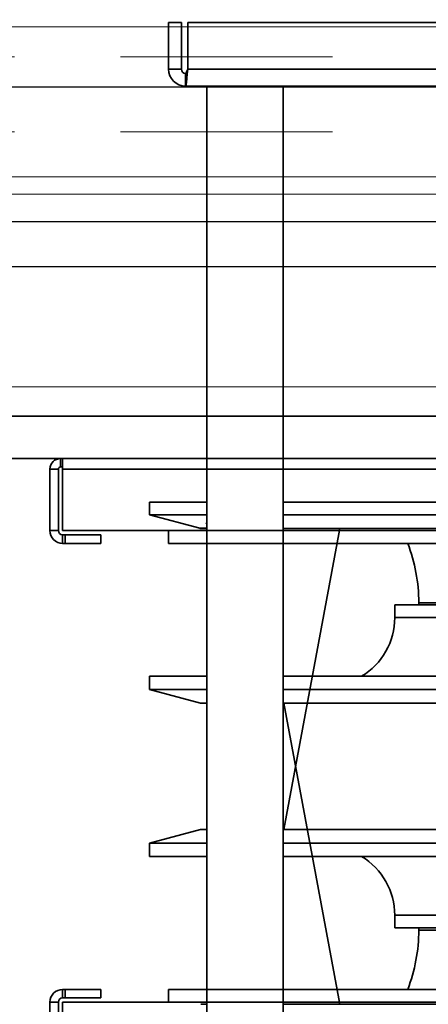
# Model space of a CAD drawing. Header units: millimetres. Extents: x 42175 to 97175, y 10092 to 468192.
# Tile 21 of 256: x 61811 to 61908, y 25624 to 25856. Entities that reach past the tile are written whole.
import ezdxf

# ---------------------------------------------------------------- set-up
doc = ezdxf.new("R2010")
doc.units = ezdxf.units.MM
doc.header["$XCLIPFRAME"] = 2
doc.linetypes.add('DASHED', pattern=[0.75, 0.5, -0.25])
for name, color, linetype in [('AHU03-3-42843OBJ', 8, 'Continuous'), ('AHU03-3-42950OBJ', 8, 'Continuous'), ('AHU03-3-42960OBJ', 8, 'Continuous'), ('AHU03-3-68109OBJ', 8, 'Continuous'), ('AHU03-3-68634OBJ', 8, 'Continuous'), ('AHU03-3-68635OBJ', 8, 'Continuous'), ('FLUID-Wy2', 8, 'Continuous'), ('FLUID-Wy2-INS', 8, 'Continuous')]:
    doc.layers.add(name, color=color, linetype=linetype)
picture_1 = doc.add_image_def('image1.bmp', size_in_pixel=(951, 911))

msp = doc.modelspace()

# ---------------------------------------------------------------- linework, layer by layer
at = {"color": 8, "linetype": 'Continuous', "lineweight": 35, "ltscale": 100}
for p, q in [((62934.07, 25762.8), (61551.76, 25762.8)), ((61551.76, 25752.8), (63368.76, 25752.8))]:
    msp.add_line(p, q, dxfattribs=at)
at = {"layer": 'AHU03-3-42843OBJ', "color": 8, "linetype": 'Continuous', "lineweight": 35, "ltscale": 100}
for p, q in [((61841.78, 25742.47), (61841.78, 25739.52)), ((61855.28, 25742.47), (61841.78, 25742.47)), ((62095.28, 25742.47), (61873.28, 25742.47)), ((61853.65, 25736.34), (61841.78, 25739.52)), ((61855.28, 25739.52), (61841.78, 25739.52)), ((62095.28, 25739.52), (61873.28, 25739.52)), ((61853.65, 25736.34), (61855.28, 25736.34)), ((61853.91, 25736.3), (61855.28, 25736.3)), ((61855.28, 25737.43), (61855.25, 25737.45)), ((61873.28, 25736.3), (62041.28, 25736.3)), ((61873.46, 25665.3), (61886.63, 25736.3)), ((61873.46, 25665.3), (61886.63, 25736.3)), ((61873.46, 25695.13), (61886.63, 25624.13)), ((61873.46, 25695.13), (61886.63, 25624.13)), ((61853.91, 25624.13), (61855.28, 25624.13)), ((61873.28, 25624.13), (62041.28, 25624.13))]:
    msp.add_line(p, q, dxfattribs=at)
at = {"layer": 'AHU03-3-42843OBJ', "color": 8, "linetype": 'Continuous', "lineweight": 35, "ltscale": 100, "flags": 128}
for points in [[(61855.16, 25737.51), (61855.14, 25737.53), (61855.13, 25737.55), (61855.14, 25737.57), (61855.15, 25737.57), (61855.17, 25737.58), (61855.21, 25737.59), (61855.28, 25737.59)], [(61855.25, 25737.45), (61855.16, 25737.51)]]:
    msp.add_lwpolyline(points, dxfattribs=at)
at = {"layer": 'AHU03-3-42843OBJ', "color": 8, "linetype": 'Continuous', "lineweight": 35, "ltscale": 100}
for centre, radius, start, end in [((61853.91, 25737.3), 1, 255, 270), ((61854.83, 25735.65), 1.85, 76.044, 76.8588)]:
    msp.add_arc(centre, radius, start, end, dxfattribs=at)
at = {"layer": 'AHU03-3-42950OBJ', "color": 8, "linetype": 'Continuous', "lineweight": 35, "ltscale": 100}
for p, q in [((61899.63, 25718.3), (62068.93, 25718.3)), ((61899.63, 25715.3), (61899.63, 25718.3)), ((61899.63, 25715.3), (62068.93, 25715.3)), ((61841.78, 25698.34), (61841.78, 25701.45)), ((61841.78, 25701.45), (61855.28, 25701.45)), ((61873.28, 25701.45), (62095.28, 25701.45)), ((61841.78, 25698.34), (61855.28, 25698.34)), ((61853.78, 25695.13), (61841.78, 25698.34)), ((61873.28, 25698.34), (62095.28, 25698.34)), ((61853.78, 25695.13), (61855.28, 25695.13)), ((61873.28, 25695.13), (62095.28, 25695.13)), ((61853.78, 25665.3), (61841.78, 25662.09)), ((61853.78, 25665.3), (61855.28, 25665.3)), ((61873.28, 25665.3), (62095.28, 25665.3)), ((61841.78, 25662.09), (61841.78, 25658.98)), ((61841.78, 25662.09), (61855.28, 25662.09)), ((61873.28, 25662.09), (62095.28, 25662.09)), ((61841.78, 25658.98), (61855.28, 25658.98)), ((61873.28, 25658.98), (62095.28, 25658.98)), ((61899.63, 25645.13), (62068.93, 25645.13)), ((61899.63, 25645.13), (61899.63, 25642.13)), ((61899.63, 25642.13), (62068.93, 25642.13))]:
    msp.add_line(p, q, dxfattribs=at)
for centre, start, end in [((61883.45, 25715.3), 301.0705, 0), ((61883.45, 25645.13), 0, 58.9295)]:
    msp.add_arc(centre, 16.17, start, end, dxfattribs=at)
at = {"layer": 'AHU03-3-42960OBJ', "color": 8, "linetype": 'Continuous', "lineweight": 35, "ltscale": 100}
for p, q in [((61905.28, 25718.8), (62063.28, 25718.8)), ((61905.28, 25718.8), (61905.28, 25718.3)), ((61905.28, 25641.63), (61905.28, 25642.13)), ((61905.28, 25641.63), (62063.28, 25641.63))]:
    msp.add_line(p, q, dxfattribs=at)
for centre, start, end in [((61866.48, 25718.8), 0, 21.1525), ((61866.48, 25641.63), 338.8475, 0)]:
    msp.add_arc(centre, 38.8, start, end, dxfattribs=at)
at = {"layer": 'AHU03-3-68109OBJ', "color": 8, "linetype": 'Continuous', "lineweight": 35, "ltscale": 100}
for p, q in [((61820.78, 25752.8), (61820.78, 25750.8)), ((61820.78, 25752.8), (62147.78, 25752.8)), ((61821.28, 25752.8), (61821.28, 25735.8)), ((61818.28, 25750.3), (61818.28, 25735.8)), ((61818.28, 25750.3), (61820.28, 25750.3)), ((61820.28, 25750.3), (61820.28, 25735.8)), ((61820.78, 25750.8), (61821.28, 25750.8)), ((62147.28, 25750.3), (61821.28, 25750.3)), ((61818.28, 25735.8), (61820.28, 25735.8)), ((61821.28, 25735.8), (62147.28, 25735.8)), ((61846.28, 25735.8), (61846.28, 25732.8)), ((61821.28, 25732.8), (61821.28, 25734.8)), ((61821.28, 25734.8), (61830.28, 25734.8)), ((61821.89, 25732.8), (61821.89, 25734.8)), ((61830.28, 25732.8), (61830.28, 25734.8)), ((61821.28, 25732.8), (61830.28, 25732.8)), ((61846.28, 25732.8), (62122.28, 25732.8)), ((61821.28, 25627.63), (61821.28, 25625.63)), ((61821.28, 25627.63), (61830.28, 25627.63)), ((61821.89, 25627.63), (61821.89, 25625.63)), ((61830.28, 25627.63), (61830.28, 25625.63)), ((61846.28, 25624.63), (61846.28, 25627.63)), ((61846.28, 25627.63), (62122.28, 25627.63)), ((61818.28, 25610.13), (61818.28, 25624.63)), ((61818.28, 25624.63), (61820.28, 25624.63)), ((61820.28, 25610.13), (61820.28, 25624.63)), ((61821.28, 25625.63), (61830.28, 25625.63)), ((61821.28, 25607.63), (61821.28, 25624.63)), ((61821.28, 25624.63), (62147.28, 25624.63))]:
    msp.add_line(p, q, dxfattribs=at)
for centre, radius, start, end in [((61820.78, 25750.3), 2.5, 90, 180), ((61820.78, 25750.3), 0.5, 90, 180), ((61821.28, 25735.8), 3, 180, 270), ((61821.28, 25735.8), 1, 180, 270), ((61821.28, 25624.63), 3, 90, 180), ((61821.28, 25624.63), 1, 90, 180)]:
    msp.add_arc(centre, radius, start, end, dxfattribs=at)
at = {"layer": 'AHU03-3-68634OBJ', "color": 8, "linetype": 'Continuous', "lineweight": 35, "ltscale": 100}
for p, q in [((61846.28, 25844.6), (61846.28, 25855.6)), ((61846.28, 25855.6), (61849.28, 25855.6)), ((61849.28, 25844.6), (61849.28, 25855.6)), ((61850.78, 25844.6), (61850.78, 25855.6)), ((62117.78, 25855.6), (61850.78, 25855.6)), ((61846.28, 25844.6), (61849.28, 25844.6)), ((61850.28, 25840.6), (61850.28, 25843.6)), ((61850.69, 25843.56), (61850.73, 25843.97)), ((61850.73, 25843.97), (61850.78, 25844.6)), ((62117.78, 25844.6), (61850.78, 25844.6)), ((62118.28, 25840.6), (61850.28, 25840.6))]:
    msp.add_line(p, q, dxfattribs=at)
at = {"layer": 'AHU03-3-68634OBJ', "color": 8, "linetype": 'Continuous', "lineweight": 35, "ltscale": 100, "flags": 128}
for points in [[(61850.28, 25843.6), (61850.4, 25843.68), (61850.53, 25843.89), (61850.78, 25844.6)], [(61850.28, 25840.6), (61850.33, 25840.66), (61850.38, 25840.81), (61850.43, 25841.07), (61850.48, 25841.43), (61850.59, 25842.38), (61850.69, 25843.56)]]:
    msp.add_lwpolyline(points, dxfattribs=at)
at = {"layer": 'AHU03-3-68634OBJ', "color": 8, "linetype": 'Continuous', "lineweight": 35, "ltscale": 100}
for radius in [4, 1]:
    msp.add_arc((61850.28, 25844.6), radius, 180, 270, dxfattribs=at)
at = {"layer": 'AHU03-3-68635OBJ', "color": 8, "linetype": 'Continuous', "lineweight": 35, "ltscale": 100}
for p, q in [((61855.28, 25627.63), (61855.28, 25840.6)), ((61873.28, 25627.63), (61873.28, 25840.6)), ((61855.28, 25732.8), (61855.28, 25519.83)), ((61873.28, 25732.8), (61873.28, 25519.83))]:
    msp.add_line(p, q, dxfattribs=at)
at = {"layer": 'FLUID-Wy2', "color": 8, "linetype": 'Continuous', "lineweight": 18, "ltscale": 100}
for p, q in [((61459.95, 25854.57), (63459.95, 25854.57)), ((63459.95, 25854.57), (61459.95, 25854.57)), ((61459.95, 25840.43), (63459.95, 25840.43)), ((63489.95, 25819.22), (61429.95, 25819.22))]:
    msp.add_line(p, q, dxfattribs=at)
at = {"layer": 'FLUID-Wy2', "color": 8, "linetype": 'DASHED', "lineweight": 18, "ltscale": 100}
for p, q in [((63459.95, 25847.5), (61459.95, 25847.5)), ((63459.95, 25829.82), (61459.95, 25829.82))]:
    msp.add_line(p, q, dxfattribs=at)
at = {"layer": 'FLUID-Wy2', "color": 8, "linetype": 'Continuous', "lineweight": 25, "ltscale": 100}
for p, q in [((61459.95, 25840.43), (63459.95, 25840.43)), ((63504.95, 25808.61), (61414.95, 25808.61)), ((63504.95, 25798), (61414.95, 25798))]:
    msp.add_line(p, q, dxfattribs=at)
at = {"layer": 'FLUID-Wy2-INS', "color": 8, "linetype": 'Continuous', "lineweight": 13, "ltscale": 100}
for p, q in [((63559.95, 25815.12), (61359.95, 25815.12)), ((61359.95, 25769.72), (63559.95, 25769.72))]:
    msp.add_line(p, q, dxfattribs=at)

# ---------------------------------------------------------------- pictures from other files: only their frames are drawn
at = {"color": 8, "lineweight": 13}
image = msp.add_image(picture_1, insert=(61504.13, 26425.82), size_in_units=(1986.02, 1904.63), rotation=-90, dxfattribs=at)
image.set_boundary_path([(-0.5, -0.5), (950.5, 910.5)])

doc.saveas('drawing.dxf')
